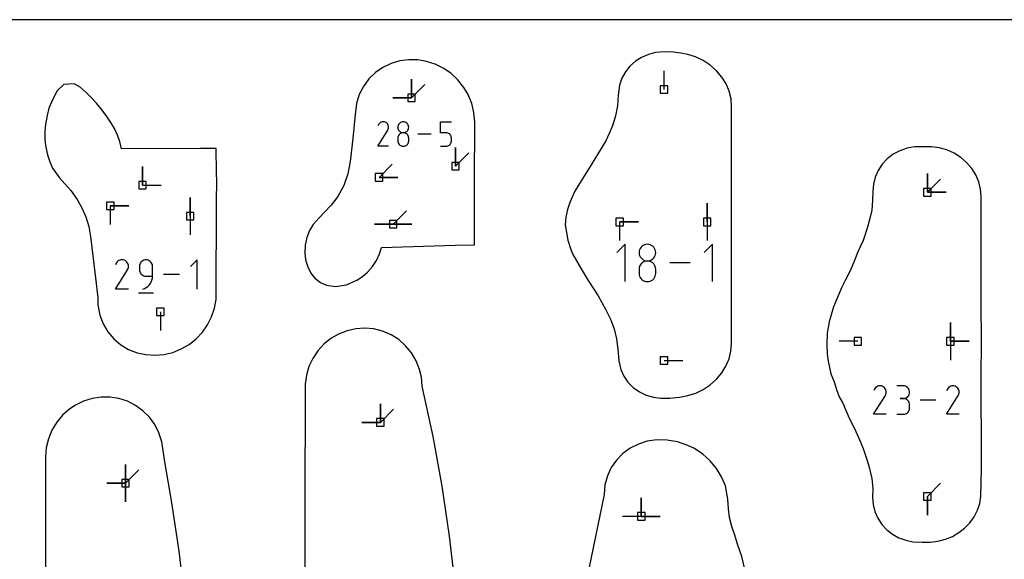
# Model space of a CAD drawing. Extents: x 0 to 600, y 0 to 900.
# Tile 52 of 55: x 438 to 513, y 859 to 900. Entities that reach past the tile are written whole.
import ezdxf

# ---------------------------------------------------------------- set-up
doc = ezdxf.new("R2010")
doc.units = 0

msp = doc.modelspace()

# ---------------------------------------------------------------- linework, layer by layer
at = {"layer": 'annotation', "color": 1}
for p, q in [((487.477373, 894.661804), (487.477373, 896.090554)), ((468.181905, 894.030051), (468.181905, 895.458801)), ((468.181905, 894.030051), (468.181905, 895.458801)), ((468.181905, 895.458801), (468.181905, 894.030051)), ((468.181905, 894.030051), (468.181905, 895.458801)), ((468.181905, 895.458801), (468.181905, 894.030051)), ((468.181905, 894.030051), (469.192183, 895.04033)), ((468.181905, 894.030051), (466.753155, 894.030051)), ((468.181905, 894.030051), (466.753155, 894.030051)), ((466.753155, 894.030051), (468.181905, 894.030051)), ((465.654051, 891.993352), (465.599433, 891.88858)), ((465.697395, 892.054814), (465.654051, 891.993352)), ((465.749398, 892.106121), (465.697395, 892.054814)), ((465.808478, 892.146861), (465.749398, 892.106121)), ((465.873054, 892.176624), (465.808478, 892.146861)), ((465.941544, 892.194999), (465.873054, 892.176624)), ((466.012367, 892.201574), (465.941544, 892.194999)), ((466.083941, 892.19594), (466.012367, 892.201574)), ((466.154685, 892.177686), (466.083941, 892.19594)), ((466.223017, 892.1464), (466.154685, 892.177686)), ((466.284132, 892.103002), (466.223017, 892.1464)), ((466.223017, 892.1464), (466.223017, 892.1464)), ((466.335231, 892.050925), (466.284132, 892.103002)), ((466.37586, 891.991764), (466.335231, 892.050925)), ((466.405563, 891.927117), (466.37586, 891.991764)), ((466.423887, 891.858578), (466.405563, 891.927117)), ((466.430378, 891.787745), (466.423887, 891.858578)), ((466.42458, 891.716212), (466.430378, 891.787745)), ((467.139316, 891.858473), (467.132604, 891.783999)), ((467.132604, 891.783999), (467.132604, 891.783999)), ((467.132604, 891.783999), (467.13932, 891.709175)), ((467.158661, 891.928643), (467.139316, 891.858473)), ((467.189458, 891.993317), (467.158661, 891.928643)), ((467.230525, 892.051307), (467.189458, 891.993317)), ((467.280679, 892.101422), (467.230525, 892.051307)), ((467.338739, 892.142471), (467.280679, 892.101422)), ((467.40352, 892.173266), (467.338739, 892.142471)), ((467.473842, 892.192615), (467.40352, 892.173266)), ((467.548522, 892.19933), (467.473842, 892.192615)), ((467.623203, 892.192615), (467.548522, 892.19933)), ((467.548522, 892.19933), (467.548522, 892.19933)), ((467.693525, 892.173266), (467.623203, 892.192615)), ((467.758306, 892.142471), (467.693525, 892.173266)), ((467.816366, 892.101422), (467.758306, 892.142471)), ((467.86652, 892.051307), (467.816366, 892.101422)), ((467.907587, 891.993317), (467.86652, 892.051307)), ((467.938384, 891.928643), (467.907587, 891.993317)), ((467.957729, 891.858473), (467.938384, 891.928643)), ((467.957725, 891.709175), (467.964441, 891.783999)), ((467.964441, 891.783999), (467.957729, 891.858473)), ((467.964441, 891.783999), (467.964441, 891.783999)), ((470.393291, 891.367552), (470.393291, 892.20162)), ((470.393291, 892.20162), (471.225127, 892.20162)), ((465.598259, 890.328623), (466.366903, 891.566041)), ((466.366903, 891.566041), (466.367821, 891.567178)), ((466.366903, 891.566041), (466.366903, 891.566041)), ((466.367821, 891.567178), (466.368703, 891.568324)), ((466.368703, 891.568324), (466.369552, 891.569491)), ((466.369552, 891.569491), (466.370375, 891.570686)), ((466.370375, 891.570686), (466.371178, 891.571919)), ((466.371178, 891.571919), (466.371966, 891.573201)), ((466.371966, 891.573201), (466.372746, 891.574541)), ((466.372746, 891.574541), (466.373523, 891.575949)), ((466.373523, 891.575949), (466.374302, 891.577434)), ((466.374302, 891.577434), (466.40604, 891.645576)), ((466.374302, 891.577434), (466.374302, 891.577434)), ((466.40604, 891.645576), (466.42458, 891.716212)), ((467.139316, 891.025895), (467.132604, 890.951106)), ((467.158661, 891.096309), (467.139316, 891.025895)), ((467.13932, 891.709175), (467.158675, 891.638733)), ((467.189458, 891.161168), (467.158661, 891.096309)), ((467.158675, 891.638733), (467.189484, 891.573854)), ((467.230525, 891.21929), (467.189458, 891.161168)), ((467.189484, 891.573854), (467.230564, 891.515718)), ((467.280679, 891.269493), (467.230525, 891.21929)), ((467.230564, 891.515718), (467.280728, 891.465505)), ((467.338739, 891.310596), (467.280679, 891.269493)), ((467.280728, 891.465505), (467.338791, 891.424395)), ((467.40352, 891.341418), (467.338739, 891.310596)), ((467.338791, 891.424395), (467.403568, 891.39357)), ((467.473842, 891.360778), (467.40352, 891.341418)), ((467.403568, 891.39357), (467.473873, 891.374209)), ((467.548522, 891.367494), (467.473842, 891.360778)), ((467.473873, 891.374209), (467.548522, 891.367494)), ((467.548522, 891.367494), (467.623172, 891.374209)), ((467.623203, 891.360782), (467.548522, 891.367494)), ((467.548522, 891.367494), (467.548522, 891.367494)), ((467.548522, 891.367494), (467.548522, 891.367494)), ((467.623172, 891.374209), (467.693477, 891.39357)), ((467.693525, 891.341432), (467.623203, 891.360782)), ((467.693477, 891.39357), (467.758254, 891.424395)), ((467.758306, 891.310622), (467.693525, 891.341432)), ((467.758254, 891.424395), (467.816317, 891.465505)), ((467.816366, 891.269532), (467.758306, 891.310622)), ((467.816317, 891.465505), (467.866481, 891.515718)), ((467.86652, 891.219338), (467.816366, 891.269532)), ((467.866481, 891.515718), (467.90756, 891.573854)), ((467.907587, 891.16122), (467.86652, 891.219338)), ((467.90756, 891.573854), (467.93837, 891.638733)), ((467.938384, 891.096357), (467.907587, 891.16122)), ((467.93837, 891.638733), (467.957725, 891.709175)), ((467.957729, 891.025926), (467.938384, 891.096357)), ((467.964441, 890.951106), (467.957729, 891.025926)), ((469.691099, 891.265129), (468.666985, 891.265129)), ((470.809209, 891.367552), (470.393291, 891.367552)), ((470.88389, 891.360877), (470.809209, 891.367552)), ((470.954212, 891.341624), (470.88389, 891.360877)), ((471.018993, 891.310955), (470.954212, 891.341624)), ((471.077052, 891.270031), (471.018993, 891.310955)), ((471.127207, 891.220013), (471.077052, 891.270031)), ((471.168274, 891.162062), (471.127207, 891.220013)), ((471.199071, 891.097339), (471.168274, 891.162062)), ((471.218416, 891.027005), (471.199071, 891.097339)), ((471.225127, 890.952222), (471.218416, 891.027005)), ((466.430095, 890.328623), (465.598259, 890.328623)), ((467.132604, 890.951106), (467.132604, 890.74391)), ((467.132604, 890.74391), (467.132604, 890.74391)), ((467.132604, 890.74391), (467.13932, 890.669126)), ((467.13932, 890.669126), (467.158675, 890.598793)), ((467.158675, 890.598793), (467.189484, 890.53407)), ((467.189484, 890.53407), (467.230564, 890.476119)), ((467.230564, 890.476119), (467.280728, 890.426101)), ((467.280728, 890.426101), (467.338791, 890.385177)), ((467.338791, 890.385177), (467.403568, 890.354508)), ((467.403568, 890.354508), (467.473873, 890.335255)), ((467.473873, 890.335255), (467.548522, 890.328579)), ((467.548522, 890.328579), (467.623172, 890.335255)), ((467.548522, 890.328579), (467.548522, 890.328579)), ((467.623172, 890.335255), (467.693477, 890.354508)), ((467.693477, 890.354508), (467.758254, 890.385177)), ((467.758254, 890.385177), (467.816317, 890.426101)), ((467.816317, 890.426101), (467.866481, 890.476119)), ((467.866481, 890.476119), (467.90756, 890.53407)), ((467.90756, 890.53407), (467.93837, 890.598793)), ((467.93837, 890.598793), (467.957725, 890.669126)), ((467.957725, 890.669126), (467.964441, 890.74391)), ((467.964441, 890.74391), (467.964441, 890.951106)), ((467.964441, 890.951106), (467.964441, 890.951106)), ((470.393291, 890.328638), (470.809209, 890.328638)), ((470.809209, 890.328638), (470.883859, 890.33535)), ((470.809209, 890.328638), (470.809209, 890.328638)), ((470.883859, 890.33535), (470.954164, 890.3547)), ((470.954164, 890.3547), (471.018941, 890.385509)), ((471.018941, 890.385509), (471.077004, 890.4266)), ((471.077004, 890.4266), (471.127168, 890.476794)), ((471.127168, 890.476794), (471.168247, 890.534911)), ((471.168247, 890.534911), (471.199057, 890.599775)), ((471.199057, 890.599775), (471.218412, 890.670206)), ((471.218412, 890.670206), (471.225127, 890.745026)), ((471.225127, 890.745026), (471.225127, 890.952222)), ((471.225127, 890.952222), (471.225127, 890.952222)), ((471.542533, 888.806887), (471.542533, 890.235637)), ((471.542533, 888.806887), (471.542533, 890.235637)), ((471.542533, 890.235637), (471.542533, 888.806887)), ((471.542533, 888.806887), (472.552812, 889.817165)), ((447.615741, 887.358757), (447.615741, 888.787507)), ((447.615741, 887.358757), (447.615741, 888.787507)), ((447.615741, 888.787507), (447.615741, 887.358757)), ((465.697632, 887.956928), (466.707911, 888.967206)), ((465.697632, 887.956928), (467.126382, 887.956928)), ((465.697632, 887.956928), (467.126382, 887.956928)), ((467.126382, 887.956928), (465.697632, 887.956928)), ((507.605336, 886.815884), (507.605336, 888.244634)), ((507.605336, 886.815884), (507.605336, 888.244634)), ((507.605336, 888.244634), (507.605336, 886.815884)), ((507.605336, 886.815884), (507.605336, 888.244634)), ((507.605336, 888.244634), (507.605336, 886.815884)), ((447.615741, 887.358757), (449.044491, 887.358757)), ((507.605336, 886.815884), (508.615615, 887.826163)), ((507.605336, 886.815884), (509.034086, 886.815884)), ((507.605336, 886.815884), (509.034086, 886.815884)), ((509.034086, 886.815884), (507.605336, 886.815884)), ((445.159263, 885.774313), (445.159262, 884.345563)), ((445.159263, 885.774313), (446.588013, 885.774313)), ((445.159263, 885.774313), (446.588013, 885.774313)), ((446.588013, 885.774313), (445.159263, 885.774313)), ((451.264544, 884.998059), (451.264544, 886.426809)), ((451.264544, 884.998059), (451.264544, 886.426809)), ((451.264544, 886.426809), (451.264544, 884.998059)), ((490.780151, 884.551384), (490.780151, 885.980134)), ((490.780151, 884.551384), (490.780151, 885.980134)), ((490.780151, 885.980134), (490.780151, 884.551384)), ((451.264544, 884.998059), (451.264544, 883.569309)), ((466.784864, 884.384497), (467.795143, 885.394776)), ((466.784864, 884.384497), (465.356114, 884.384497)), ((466.784864, 884.384497), (465.356114, 884.384497)), ((465.356114, 884.384497), (466.784864, 884.384497)), ((466.784864, 884.384497), (468.213614, 884.384497)), ((466.784864, 884.384497), (468.213614, 884.384497)), ((468.213614, 884.384497), (466.784864, 884.384497)), ((466.784864, 884.384497), (468.213614, 884.384497)), ((468.213614, 884.384497), (466.784864, 884.384497)), ((484.08725, 884.551384), (484.087249, 883.122634)), ((484.08725, 884.551384), (485.516, 884.551384)), ((484.08725, 884.551384), (485.516, 884.551384)), ((485.516, 884.551384), (484.08725, 884.551384)), ((490.780151, 884.551384), (490.780151, 883.122634)), ((484.502928, 882.847906), (483.867426, 882.212225)), ((484.502928, 879.989311), (484.502928, 882.847906)), ((485.800808, 882.694981), (485.724261, 882.618495)), ((485.889419, 882.757632), (485.800808, 882.694981)), ((485.988291, 882.804631), (485.889419, 882.757632)), ((486.095618, 882.834163), (485.988291, 882.804631)), ((486.209597, 882.844411), (486.095618, 882.834163)), ((486.323576, 882.834163), (486.209597, 882.844411)), ((486.209597, 882.844411), (486.209597, 882.844411)), ((486.430903, 882.804631), (486.323576, 882.834163)), ((486.529775, 882.757632), (486.430903, 882.804631)), ((486.618386, 882.694981), (486.529775, 882.757632)), ((486.694933, 882.618495), (486.618386, 882.694981)), ((491.186951, 882.847906), (490.551449, 882.212225)), ((491.186951, 879.989311), (491.186951, 882.847906)), ((485.585054, 882.324186), (485.574812, 882.210522)), ((485.574812, 882.210522), (485.574812, 882.210522)), ((485.574812, 882.210522), (485.58506, 882.096323)), ((485.61458, 882.431281), (485.585054, 882.324186)), ((485.58506, 882.096323), (485.614601, 881.988813)), ((485.661584, 882.529989), (485.61458, 882.431281)), ((485.614601, 881.988813), (485.661623, 881.889793)), ((485.724261, 882.618495), (485.661584, 882.529989)), ((486.75761, 882.529989), (486.694933, 882.618495)), ((486.75757, 881.889793), (486.804593, 881.988813)), ((486.804614, 882.431281), (486.75761, 882.529989)), ((486.804593, 881.988813), (486.834133, 882.096323)), ((486.834139, 882.324186), (486.804614, 882.431281)), ((486.834133, 882.096323), (486.844382, 882.210522)), ((486.844382, 882.210522), (486.834139, 882.324186)), ((486.844382, 882.210522), (486.844382, 882.210522)), ((445.614878, 881.40854), (445.549374, 881.282887)), ((445.66686, 881.482251), (445.614878, 881.40854)), ((445.729227, 881.543783), (445.66686, 881.482251)), ((445.800081, 881.592643), (445.729227, 881.543783)), ((445.877528, 881.628338), (445.800081, 881.592643)), ((445.959668, 881.650375), (445.877528, 881.628338)), ((446.044606, 881.658261), (445.959668, 881.650375)), ((446.130445, 881.651504), (446.044606, 881.658261)), ((446.215288, 881.629612), (446.130445, 881.651504)), ((446.297238, 881.59209), (446.215288, 881.629612)), ((446.370534, 881.540043), (446.297238, 881.59209)), ((446.297238, 881.59209), (446.297238, 881.59209)), ((446.431817, 881.477587), (446.370534, 881.540043)), ((446.480543, 881.406636), (446.431817, 881.477587)), ((446.516166, 881.329104), (446.480543, 881.406636)), ((446.538142, 881.246905), (446.516166, 881.329104)), ((446.545926, 881.161955), (446.538142, 881.246905)), ((447.39602, 881.248537), (447.387966, 881.158801)), ((447.419232, 881.333018), (447.39602, 881.248537)), ((447.456183, 881.410828), (447.419232, 881.333018)), ((447.505449, 881.480551), (447.456183, 881.410828)), ((447.565611, 881.540771), (447.505449, 881.480551)), ((447.635246, 881.590074), (447.565611, 881.540771)), ((447.712933, 881.627042), (447.635246, 881.590074)), ((447.79725, 881.650262), (447.712933, 881.627042)), ((447.886777, 881.658316), (447.79725, 881.650262)), ((447.97649, 881.650262), (447.886777, 881.658316)), ((447.886777, 881.658316), (447.886777, 881.658316)), ((448.060906, 881.627042), (447.97649, 881.650262)), ((448.138622, 881.590074), (448.060906, 881.627042)), ((448.208233, 881.540771), (448.138622, 881.590074)), ((448.268337, 881.480551), (448.208233, 881.540771)), ((448.317528, 881.410828), (448.268337, 881.480551)), ((448.354403, 881.333018), (448.317528, 881.410828)), ((448.377558, 881.248537), (448.354403, 881.333018)), ((448.385588, 881.158801), (448.377558, 881.248537)), ((451.798096, 881.658316), (451.298722, 881.158801)), ((451.798096, 879.412048), (451.798096, 881.658316)), ((485.661584, 881.259941), (485.61458, 881.160951)), ((485.724261, 881.348647), (485.661584, 881.259941)), ((485.661623, 881.889793), (485.72432, 881.801064)), ((485.800808, 881.425269), (485.724261, 881.348647)), ((485.72432, 881.801064), (485.800881, 881.724427)), ((485.889419, 881.488002), (485.800808, 881.425269)), ((485.800881, 881.724427), (485.889499, 881.661685)), ((485.988291, 881.535043), (485.889419, 881.488002)), ((485.889499, 881.661685), (485.988363, 881.614639)), ((486.095618, 881.56459), (485.988291, 881.535043)), ((485.988363, 881.614639), (486.095665, 881.58509)), ((486.209597, 881.57484), (486.095618, 881.56459)), ((486.095665, 881.58509), (486.209597, 881.57484)), ((486.209597, 881.57484), (486.323528, 881.58509)), ((486.323576, 881.564596), (486.209597, 881.57484)), ((486.209597, 881.57484), (486.209597, 881.57484)), ((486.209597, 881.57484), (486.209597, 881.57484)), ((486.323528, 881.58509), (486.430831, 881.614639)), ((486.430903, 881.535064), (486.323576, 881.564596)), ((486.430831, 881.614639), (486.529695, 881.661685)), ((486.529775, 881.488042), (486.430903, 881.535064)), ((486.529695, 881.661685), (486.618312, 881.724427)), ((486.618386, 881.425328), (486.529775, 881.488042)), ((486.618312, 881.724427), (486.694874, 881.801064)), ((486.694933, 881.348721), (486.618386, 881.425328)), ((486.694874, 881.801064), (486.75757, 881.889793)), ((486.75761, 881.26002), (486.694933, 881.348721)), ((486.804614, 881.161024), (486.75761, 881.26002)), ((489.479655, 881.418609), (487.916624, 881.418609)), ((445.547966, 879.412029), (446.469801, 880.896065)), ((446.469801, 880.896065), (446.470903, 880.897429)), ((446.469801, 880.896065), (446.469801, 880.896065)), ((446.470903, 880.897429), (446.471959, 880.898804)), ((446.471959, 880.898804), (446.472978, 880.900203)), ((446.472978, 880.900203), (446.473965, 880.901636)), ((446.473965, 880.901636), (446.474928, 880.903115)), ((446.474928, 880.903115), (446.475874, 880.904653)), ((446.475874, 880.904653), (446.476809, 880.90626)), ((446.476809, 880.90626), (446.47774, 880.907948)), ((446.47774, 880.907948), (446.478675, 880.909729)), ((446.478675, 880.909729), (446.516738, 880.991452)), ((446.478675, 880.909729), (446.478675, 880.909729)), ((446.516738, 880.991452), (446.538973, 881.076166)), ((446.538973, 881.076166), (446.545926, 881.161955)), ((447.387966, 881.158801), (447.387966, 880.909043)), ((447.387966, 880.909043), (447.387966, 880.909043)), ((447.387966, 880.909043), (447.39602, 880.819312)), ((447.39602, 880.819312), (447.419232, 880.734844)), ((447.419232, 880.734844), (447.456183, 880.657053)), ((447.456183, 880.657053), (447.505449, 880.587352)), ((447.505449, 880.587352), (447.565611, 880.527155)), ((447.565611, 880.527155), (447.635246, 880.477875)), ((447.635246, 880.477875), (447.712933, 880.440925)), ((447.712933, 880.440925), (447.79725, 880.417719)), ((448.385588, 880.409669), (448.385588, 881.158801)), ((448.385588, 881.158801), (448.385588, 881.158801)), ((450.456512, 880.535182), (449.228291, 880.535182)), ((485.585054, 881.053483), (485.574812, 880.939338)), ((485.574812, 880.939338), (485.574812, 880.62311)), ((485.574812, 880.62311), (485.574812, 880.62311)), ((485.574812, 880.62311), (485.58506, 880.508973)), ((485.61458, 881.160951), (485.585054, 881.053483)), ((485.58506, 880.508973), (485.614601, 880.401628)), ((486.804593, 880.401628), (486.834133, 880.508973)), ((486.834139, 881.05353), (486.804614, 881.161024)), ((486.834133, 880.508973), (486.844382, 880.62311)), ((486.844382, 880.939338), (486.834139, 881.05353)), ((486.844382, 880.62311), (486.844382, 880.939338)), ((486.844382, 880.939338), (486.844382, 880.939338)), ((447.79725, 880.417719), (447.886777, 880.409669)), ((447.886777, 880.409669), (448.385588, 880.409669)), ((448.028599, 879.625769), (448.132041, 879.729516)), ((448.132041, 879.729516), (448.21971, 879.846465)), ((448.21971, 879.846465), (448.290252, 879.974786)), ((448.290252, 879.974786), (448.342314, 880.112647)), ((448.342314, 880.112647), (448.374544, 880.258218)), ((448.374544, 880.258218), (448.385588, 880.409669)), ((485.614601, 880.401628), (485.661623, 880.302846)), ((485.661623, 880.302846), (485.72432, 880.2144)), ((485.72432, 880.2144), (485.800881, 880.138061)), ((485.800881, 880.138061), (485.889499, 880.075602)), ((485.889499, 880.075602), (485.988363, 880.028794)), ((485.988363, 880.028794), (486.095665, 879.99941)), ((486.095665, 879.99941), (486.209597, 879.989221)), ((486.209597, 879.989221), (486.323528, 879.99941)), ((486.209597, 879.989221), (486.209597, 879.989221)), ((486.323528, 879.99941), (486.430831, 880.028794)), ((486.430831, 880.028794), (486.529695, 880.075602)), ((486.529695, 880.075602), (486.618312, 880.138061)), ((486.618312, 880.138061), (486.694874, 880.2144)), ((486.694874, 880.2144), (486.75757, 880.302846)), ((486.75757, 880.302846), (486.804593, 880.401628)), ((446.545587, 879.412029), (445.547966, 879.412029)), ((447.325633, 879.131264), (448.448767, 879.131264)), ((447.637161, 879.412048), (447.779806, 879.465204)), ((447.637161, 879.412048), (447.637161, 879.412048)), ((447.779806, 879.465204), (447.910736, 879.537055)), ((447.910736, 879.537055), (448.028599, 879.625769)), ((448.984931, 877.681361), (448.984931, 876.252611)), ((509.363995, 875.430332), (509.363995, 876.859082)), ((509.363995, 875.430332), (509.363995, 876.859082)), ((509.363995, 876.859082), (509.363995, 875.430332)), ((509.363995, 875.430332), (509.363995, 876.859082)), ((509.363995, 876.859082), (509.363995, 875.430332)), ((502.286608, 875.430332), (500.857858, 875.430332)), ((509.363995, 875.430332), (510.792745, 875.430332)), ((509.363995, 875.430332), (510.792745, 875.430332)), ((510.792745, 875.430332), (509.363995, 875.430332)), ((509.363995, 875.430332), (509.363995, 874.001582)), ((487.477373, 873.965392), (488.906123, 873.965392)), ((503.565268, 871.787733), (503.501804, 871.665992)), ((503.615631, 871.85915), (503.565268, 871.787733)), ((503.676056, 871.918766), (503.615631, 871.85915)), ((503.744705, 871.966104), (503.676056, 871.918766)), ((503.81974, 872.000687), (503.744705, 871.966104)), ((503.899323, 872.022038), (503.81974, 872.000687)), ((503.981616, 872.029679), (503.899323, 872.022038)), ((504.064782, 872.023132), (503.981616, 872.029679)), ((504.146983, 872.001921), (504.064782, 872.023132)), ((504.226382, 871.965568), (504.146983, 872.001921)), ((504.297396, 871.915142), (504.226382, 871.965568)), ((504.226382, 871.965568), (504.226382, 871.965568)), ((504.356771, 871.85463), (504.297396, 871.915142)), ((504.403979, 871.785888), (504.356771, 871.85463)), ((504.438493, 871.710771), (504.403979, 871.785888)), ((504.459785, 871.631132), (504.438493, 871.710771)), ((504.439047, 871.383632), (504.46059, 871.465708)), ((504.467327, 871.548826), (504.459785, 871.631132)), ((504.46059, 871.465708), (504.467327, 871.548826)), ((505.766564, 872.027207), (505.283285, 872.027207)), ((505.853483, 872.019405), (505.766564, 872.027207)), ((505.935271, 871.996922), (505.853483, 872.019405)), ((506.010567, 871.96114), (505.935271, 871.996922)), ((506.078011, 871.913442), (506.010567, 871.96114)), ((506.136243, 871.855211), (506.078011, 871.913442)), ((506.183903, 871.787829), (506.136243, 871.855211)), ((506.21963, 871.71268), (506.183903, 871.787829)), ((506.242063, 871.631146), (506.21963, 871.71268)), ((506.21963, 871.375817), (506.242063, 871.457668)), ((506.249844, 871.54461), (506.242063, 871.631146)), ((506.242063, 871.457668), (506.249844, 871.54461)), ((506.249844, 871.54461), (506.249844, 871.54461)), ((509.13706, 871.787733), (509.073596, 871.665992)), ((509.187423, 871.85915), (509.13706, 871.787733)), ((509.247848, 871.918766), (509.187423, 871.85915)), ((509.316497, 871.966104), (509.247848, 871.918766)), ((509.391531, 872.000687), (509.316497, 871.966104)), ((509.471114, 872.022038), (509.391531, 872.000687)), ((509.553408, 872.029679), (509.471114, 872.022038)), ((509.636574, 872.023132), (509.553408, 872.029679)), ((509.718775, 872.001921), (509.636574, 872.023132)), ((509.798174, 871.965568), (509.718775, 872.001921)), ((509.869187, 871.915142), (509.798174, 871.965568)), ((509.798174, 871.965568), (509.798174, 871.965568)), ((509.928562, 871.85463), (509.869187, 871.915142)), ((509.975771, 871.785888), (509.928562, 871.85463)), ((510.010285, 871.710771), (509.975771, 871.785888)), ((510.031577, 871.631132), (510.010285, 871.710771)), ((510.010839, 871.383632), (510.032382, 871.465708)), ((510.039118, 871.548826), (510.031577, 871.631132)), ((510.032382, 871.465708), (510.039118, 871.548826)), ((465.800846, 869.236961), (465.800846, 870.665711)), ((465.800846, 869.236961), (465.800846, 870.665711)), ((465.800846, 870.665711), (465.800846, 869.236961)), ((465.800846, 869.236961), (465.800846, 870.665711)), ((465.800846, 870.665711), (465.800846, 869.236961)), ((503.500439, 869.853388), (504.393571, 871.291215)), ((504.393571, 871.291215), (504.394639, 871.292536)), ((504.393571, 871.291215), (504.393571, 871.291215)), ((504.394639, 871.292536), (504.395663, 871.293869)), ((504.395663, 871.293869), (504.39665, 871.295224)), ((504.39665, 871.295224), (504.397606, 871.296612)), ((504.397606, 871.296612), (504.398539, 871.298046)), ((504.398539, 871.298046), (504.399455, 871.299536)), ((504.399455, 871.299536), (504.400361, 871.301093)), ((504.400361, 871.301093), (504.401264, 871.302728)), ((504.401264, 871.302728), (504.40217, 871.304454)), ((504.40217, 871.304454), (504.439047, 871.383632)), ((504.40217, 871.304454), (504.40217, 871.304454)), ((505.766564, 871.060648), (505.524583, 871.060648)), ((505.524583, 871.060648), (505.766564, 871.060648)), ((505.766564, 871.060648), (505.853483, 871.068452)), ((505.853483, 871.052847), (505.766564, 871.060648)), ((505.766564, 871.060648), (505.766564, 871.060648)), ((505.853483, 871.068452), (505.935271, 871.090948)), ((505.935271, 871.030363), (505.853483, 871.052847)), ((505.935271, 871.090948), (506.010567, 871.126766)), ((506.010567, 870.994581), (505.935271, 871.030363)), ((506.010567, 871.126766), (506.078011, 871.174533)), ((506.078011, 870.946883), (506.010567, 870.994581)), ((506.078011, 871.174533), (506.136243, 871.232878)), ((506.136243, 870.888652), (506.078011, 870.946883)), ((506.136243, 871.232878), (506.183903, 871.30043)), ((506.183903, 870.821271), (506.136243, 870.888652)), ((506.183903, 871.30043), (506.21963, 871.375817)), ((506.21963, 870.746121), (506.183903, 870.821271)), ((506.242063, 870.664587), (506.21963, 870.746121)), ((506.249844, 870.578051), (506.242063, 870.664587)), ((508.256149, 870.941569), (507.066171, 870.941569)), ((509.072231, 869.853388), (509.965363, 871.291215)), ((509.965363, 871.291215), (509.966431, 871.292536)), ((509.965363, 871.291215), (509.965363, 871.291215)), ((509.966431, 871.292536), (509.967455, 871.293869)), ((509.967455, 871.293869), (509.968441, 871.295224)), ((509.968441, 871.295224), (509.969398, 871.296612)), ((509.969398, 871.296612), (509.970331, 871.298046)), ((509.970331, 871.298046), (509.971247, 871.299536)), ((509.971247, 871.299536), (509.972153, 871.301093)), ((509.972153, 871.301093), (509.973055, 871.302728)), ((509.973055, 871.302728), (509.973961, 871.304454)), ((509.973961, 871.304454), (510.010839, 871.383632)), ((509.973961, 871.304454), (509.973961, 871.304454)), ((465.800846, 869.236961), (466.811125, 870.24724)), ((505.935271, 869.883743), (506.010567, 869.91951)), ((506.010567, 869.91951), (506.078011, 869.967193)), ((506.078011, 869.967193), (506.136243, 870.025413)), ((506.136243, 870.025413), (506.183903, 870.09279)), ((506.183903, 870.09279), (506.21963, 870.167945)), ((506.21963, 870.167945), (506.242063, 870.249498)), ((506.242063, 870.249498), (506.249844, 870.33607)), ((506.249844, 870.33607), (506.249844, 870.578051)), ((506.249844, 870.578051), (506.249844, 870.578051)), ((465.800846, 869.236961), (464.372096, 869.236961)), ((465.800846, 869.236961), (464.372096, 869.236961)), ((464.372096, 869.236961), (465.800846, 869.236961)), ((504.466998, 869.853388), (503.500439, 869.853388)), ((505.283285, 869.853473), (505.766564, 869.853473)), ((505.766564, 869.853473), (505.853483, 869.861271)), ((505.766564, 869.853473), (505.766564, 869.853473)), ((505.853483, 869.861271), (505.935271, 869.883743)), ((510.03879, 869.853388), (509.072231, 869.853388)), ((446.326242, 864.590991), (446.326242, 866.019741)), ((446.326242, 864.590991), (446.326242, 866.019741)), ((446.326242, 866.019741), (446.326242, 864.590991)), ((446.326242, 864.590991), (446.326242, 866.019741)), ((446.326242, 866.019741), (446.326242, 864.590991)), ((446.326242, 864.590991), (446.326242, 866.019741)), ((446.326242, 866.019741), (446.326242, 864.590991)), ((446.326242, 864.590991), (447.336521, 865.60127)), ((446.326242, 864.590991), (444.897492, 864.590991)), ((446.326242, 864.590991), (444.897492, 864.590991)), ((444.897492, 864.590991), (446.326242, 864.590991)), ((446.326242, 864.590991), (446.326242, 863.162241)), ((446.326242, 864.590991), (446.326242, 863.162241)), ((446.326242, 863.162241), (446.326242, 864.590991)), ((446.326242, 864.590991), (446.326242, 863.162241)), ((446.326242, 863.162241), (446.326242, 864.590991)), ((507.605336, 863.578536), (508.615615, 864.588814)), ((485.743364, 862.056739), (485.743364, 863.485489)), ((485.743364, 862.056739), (485.743364, 863.485489)), ((485.743364, 863.485489), (485.743364, 862.056739)), ((485.743364, 862.056739), (485.743364, 863.485489)), ((485.743364, 863.485489), (485.743364, 862.056739)), ((507.605336, 863.578536), (507.605336, 862.149786)), ((507.605336, 863.578536), (507.605336, 862.149786)), ((507.605336, 862.149786), (507.605336, 863.578536)), ((485.743364, 862.056739), (484.314614, 862.056739)), ((485.743364, 862.056739), (487.172114, 862.056739)), ((485.743364, 862.056739), (487.172114, 862.056739)), ((487.172114, 862.056739), (485.743364, 862.056739))]:
    msp.add_line(p, q, dxfattribs=at)
at = {"layer": 'boundary', "color": 5}
for p, q in [((485.763555, 897.119434), (485.292364, 896.822377)), ((486.279653, 897.340654), (485.763555, 897.119434)), ((486.828435, 897.483144), (486.279653, 897.340654)), ((487.566026, 897.542654), (486.828435, 897.483144)), ((488.19959, 897.514581), (487.566026, 897.542654)), ((488.762518, 897.44495), (488.19959, 897.514581)), ((489.287677, 897.354221), (488.762518, 897.44495)), ((489.896268, 897.157906), (489.287677, 897.354221)), ((490.474674, 896.878375), (489.896268, 897.157906)), ((465.99834, 896.352278), (465.429962, 895.956902)), ((466.620446, 896.650875), (465.99834, 896.352278)), ((467.280725, 896.847756), (466.620446, 896.650875)), ((467.96327, 896.940632), (467.280725, 896.847756)), ((468.651615, 896.928944), (467.96327, 896.940632)), ((469.329097, 896.815743), (468.651615, 896.928944)), ((469.985597, 896.604303), (469.329097, 896.815743)), ((470.605442, 896.300268), (469.985597, 896.604303)), ((471.175892, 895.910756), (470.605442, 896.300268)), ((484.878015, 896.454159), (484.531871, 896.02124)), ((485.292364, 896.822377), (484.878015, 896.454159)), ((491.008389, 896.522572), (490.474674, 896.878375)), ((491.484151, 896.099406), (491.008389, 896.522572)), ((465.429962, 895.956902), (464.930299, 895.472131)), ((471.685293, 895.444248), (471.175892, 895.910756)), ((484.264402, 895.532035), (484.084739, 894.996825)), ((484.531871, 896.02124), (484.264402, 895.532035)), ((491.89017, 895.619408), (491.484151, 896.099406)), ((492.216393, 895.094565), (491.89017, 895.619408)), ((441.596898, 895.055356), (441.100193, 894.573821)), ((442.388908, 895.099315), (441.596898, 895.055356)), ((442.856878, 894.834122), (442.388908, 895.099315)), ((443.326716, 894.437271), (442.856878, 894.834122)), ((464.513278, 894.907948), (464.191309, 894.276755)), ((464.930299, 895.472131), (464.513278, 894.907948)), ((472.173887, 894.825133), (471.685293, 895.444248)), ((472.499874, 894.284798), (472.173887, 894.825133)), ((484.084739, 894.996825), (483.985107, 894.240161)), ((492.454815, 894.537963), (492.216393, 895.094565)), ((441.100193, 894.573821), (440.757734, 893.930087)), ((443.704739, 894.062907), (443.326716, 894.437271)), ((444.096497, 893.631404), (443.704739, 894.062907)), ((464.191309, 894.276755), (463.974772, 893.593242)), ((472.779407, 893.607806), (472.499874, 894.284798)), ((483.985107, 894.240161), (483.92034, 893.41509)), ((492.599679, 893.963261), (492.454815, 894.537963)), ((440.473193, 893.235304), (440.331867, 892.674128)), ((440.757734, 893.930087), (440.473193, 893.235304)), ((444.547291, 893.080439), (444.096497, 893.631404)), ((463.974772, 893.593242), (463.881847, 892.765253)), ((472.950757, 892.901741), (472.779407, 893.607806)), ((483.92034, 893.41509), (483.777206, 892.650646)), ((492.647452, 893.38153), (492.599679, 893.963261)), ((492.63951, 876.046767), (492.647452, 893.38153)), ((440.331867, 892.674128), (440.205488, 892.005884)), ((444.899581, 892.59986), (444.547291, 893.080439)), ((445.202772, 892.145255), (444.899581, 892.59986)), ((463.881847, 892.765253), (463.688432, 890.919042)), ((473.009725, 892.18172), (472.950757, 892.901741)), ((483.777206, 892.650646), (483.573881, 891.968823)), ((440.205488, 892.005884), (440.161774, 891.475214)), ((445.469123, 891.691436), (445.202772, 892.145255)), ((473.000557, 887.520732), (473.009725, 892.18172)), ((483.573881, 891.968823), (483.285546, 891.309576)), ((440.161774, 891.475214), (440.160467, 890.802198)), ((445.70179, 891.189501), (445.469123, 891.691436)), ((445.881263, 890.704825), (445.70179, 891.189501)), ((483.285546, 891.309576), (483.020083, 890.734847)), ((440.160467, 890.802198), (440.220748, 890.266135)), ((440.220748, 890.266135), (440.349905, 889.669433)), ((446.027277, 890.138811), (445.881263, 890.704825)), ((463.688432, 890.919042), (463.481851, 889.162544)), ((483.020083, 890.734847), (481.922498, 888.900711)), ((506.627711, 890.286238), (506.049975, 890.180114)), ((507.388591, 890.29128), (506.627711, 890.286238)), ((507.915958, 890.281547), (507.388591, 890.29128)), ((508.507853, 890.208373), (507.915958, 890.281547)), ((440.349905, 889.669433), (440.526532, 889.144516)), ((452.04953, 890.166906), (446.027277, 890.138811)), ((453.259971, 890.153311), (452.04953, 890.166906)), ((453.281542, 888.339415), (453.259971, 890.153311)), ((504.994396, 889.715359), (504.542725, 889.368319)), ((505.500982, 889.988224), (504.994396, 889.715359)), ((506.049975, 890.180114), (505.500982, 889.988224)), ((509.088248, 890.048021), (508.507853, 890.208373)), ((509.640406, 889.804272), (509.088248, 890.048021)), ((510.150047, 889.483329), (509.640406, 889.804272)), ((510.604475, 889.093211), (510.150047, 889.483329)), ((440.526532, 889.144516), (440.753884, 888.653815)), ((463.481851, 889.162544), (463.317101, 888.236989)), ((481.922498, 888.900711), (481.141604, 887.679368)), ((504.157046, 888.955739), (503.846858, 888.487829)), ((504.542725, 889.368319), (504.157046, 888.955739)), ((510.99264, 888.64343), (510.604475, 889.093211)), ((440.753884, 888.653815), (441.289371, 887.916837)), ((453.292822, 887.613939), (453.281542, 888.339415)), ((463.317101, 888.236989), (462.999918, 887.338547)), ((503.619734, 887.976181), (503.481185, 887.433485)), ((503.846858, 888.487829), (503.619734, 887.976181)), ((511.304901, 888.14522), (510.99264, 888.64343)), ((511.533511, 887.611023), (511.304901, 888.14522)), ((441.289371, 887.916837), (441.678803, 887.459941)), ((441.678803, 887.459941), (442.135074, 886.954075)), ((453.273376, 886.188129), (453.292822, 887.613939)), ((462.999918, 887.338547), (462.539348, 886.493938)), ((472.999967, 884.177073), (473.000557, 887.520732)), ((481.141604, 887.679368), (480.661659, 886.898765)), ((503.481185, 887.433485), (503.434775, 886.872356)), ((511.672969, 887.05395), (511.533511, 887.611023)), ((442.135074, 886.954075), (442.618693, 886.25605)), ((462.539348, 886.493938), (462.036569, 885.822899)), ((480.661659, 886.898765), (480.269414, 886.037539)), ((503.434775, 886.872356), (503.408933, 886.202863)), ((511.719885, 886.484287), (511.672969, 887.05395)), ((511.721017, 877.645881), (511.719885, 886.484287)), ((442.618693, 886.25605), (442.974284, 885.619676)), ((453.241194, 878.63624), (453.273376, 886.188129)), ((462.036569, 885.822899), (461.534712, 885.288164)), ((480.269414, 886.037539), (480.107595, 885.492157)), ((503.408933, 886.202863), (503.372114, 885.438385)), ((442.974284, 885.619676), (443.280221, 884.930284)), ((461.534712, 885.288164), (461.111147, 884.868641)), ((480.107595, 885.492157), (479.974868, 884.91793)), ((503.372114, 885.438385), (503.222776, 884.916795)), ((443.280221, 884.930284), (443.51941, 884.2052)), ((443.51941, 884.2052), (443.656757, 883.432048)), ((460.665031, 884.346738), (460.386229, 883.88782)), ((461.111147, 884.868641), (460.665031, 884.346738)), ((479.974868, 884.91793), (479.926043, 884.316975)), ((479.926043, 884.316975), (480.122074, 883.165237)), ((503.222776, 884.916795), (503.021045, 884.151199)), ((460.386229, 883.88782), (460.17799, 883.352152)), ((472.999594, 882.790949), (472.999967, 884.177073)), ((503.021045, 884.151199), (502.699547, 883.143789)), ((443.656757, 883.432048), (444.028015, 880.279197)), ((460.054197, 882.774846), (460.022532, 882.203082)), ((460.17799, 883.352152), (460.054197, 882.774846)), ((465.874343, 882.607224), (471.514407, 882.782156)), ((471.514407, 882.782156), (472.999594, 882.790949)), ((480.122074, 883.165237), (480.303839, 882.595045)), ((502.699547, 883.143789), (502.29677, 882.258)), ((460.022532, 882.203082), (460.083339, 881.658472)), ((465.506683, 881.608381), (465.731718, 882.105135)), ((465.731718, 882.105135), (465.874343, 882.607224)), ((480.303839, 882.595045), (480.491121, 882.104202)), ((480.491121, 882.104202), (481.136702, 880.957153)), ((502.29677, 882.258), (502.043916, 881.614895)), ((460.083339, 881.658472), (460.245614, 881.120784)), ((465.20065, 881.135467), (465.506683, 881.608381)), ((502.043916, 881.614895), (501.718621, 880.875403)), ((460.245614, 881.120784), (460.490841, 880.643975)), ((460.490841, 880.643975), (460.791952, 880.263377)), ((464.434594, 880.370919), (464.818152, 880.706279)), ((464.818152, 880.706279), (465.20065, 881.135467)), ((481.136702, 880.957153), (481.687722, 880.078548)), ((501.718621, 880.875403), (501.360436, 880.138771)), ((444.028015, 880.279197), (444.194788, 878.752295)), ((460.791952, 880.263377), (461.220482, 879.914761)), ((461.220482, 879.914761), (461.691938, 879.71311)), ((461.691938, 879.71311), (462.37813, 879.614054)), ((462.37813, 879.614054), (463.200429, 879.741018)), ((463.200429, 879.741018), (464.002971, 880.094895)), ((464.002971, 880.094895), (464.434594, 880.370919)), ((481.687722, 880.078548), (482.437928, 878.903325)), ((501.360436, 880.138771), (501.06765, 879.565518)), ((501.06765, 879.565518), (500.710845, 878.737072)), ((444.194788, 878.752295), (444.20058, 878.220664)), ((444.20058, 878.220664), (444.346916, 877.420253)), ((453.121362, 877.960359), (453.241194, 878.63624)), ((482.437928, 878.903325), (483.017491, 877.899395)), ((500.710845, 878.737072), (500.426763, 878.076243)), ((444.346916, 877.420253), (444.609792, 876.756798)), ((452.902811, 877.308203), (453.121362, 877.960359)), ((483.017491, 877.899395), (483.384182, 877.134442)), ((500.240908, 877.444492), (500.088856, 876.91729)), ((500.426763, 878.076243), (500.240908, 877.444492)), ((511.731435, 876.109365), (511.721017, 877.645881)), ((444.609792, 876.756798), (444.974498, 876.151949)), ((452.193502, 876.12872), (452.591122, 876.693392)), ((452.591122, 876.693392), (452.902811, 877.308203)), ((483.384182, 877.134442), (483.666857, 876.372602)), ((500.088856, 876.91729), (499.939994, 876.056628)), ((444.974498, 876.151949), (445.429773, 875.619684)), ((451.718544, 875.62585), (452.193502, 876.12872)), ((462.607822, 875.981455), (462.01218, 875.634276)), ((463.249851, 876.234396), (462.607822, 875.981455)), ((463.923608, 876.386461), (463.249851, 876.234396)), ((464.612849, 876.432797), (463.923608, 876.386461)), ((465.300659, 876.372189), (464.612849, 876.432797)), ((465.974231, 876.20424), (465.300659, 876.372189)), ((466.614521, 875.931843), (465.974231, 876.20424)), ((467.205536, 875.56055), (466.614521, 875.931843)), ((483.666857, 876.372602), (483.858563, 875.608351)), ((492.639767, 875.245795), (492.63951, 876.046767)), ((499.939994, 876.056628), (499.913653, 875.19673)), ((511.730596, 874.789139), (511.731435, 876.109365)), ((445.429773, 875.619684), (445.962466, 875.171663)), ((445.962466, 875.171663), (446.558099, 874.817006)), ((450.577648, 874.846923), (451.176187, 875.195431)), ((451.176187, 875.195431), (451.718544, 875.62585)), ((461.47613, 875.201297), (461.011773, 874.692945)), ((462.01218, 875.634276), (461.47613, 875.201297)), ((467.731971, 875.098403), (467.205536, 875.56055)), ((483.858563, 875.608351), (483.956224, 874.843792)), ((492.593685, 874.668061), (492.639767, 875.245795)), ((499.913653, 875.19673), (499.951797, 874.456276)), ((446.558099, 874.817006), (447.201175, 874.562259)), ((447.201175, 874.562259), (447.875783, 874.411458)), ((447.875783, 874.411458), (448.570086, 874.365965)), ((448.570086, 874.365965), (449.262112, 874.426433)), ((449.262112, 874.426433), (449.935339, 874.588398)), ((449.935339, 874.588398), (450.577648, 874.846923)), ((461.011773, 874.692945), (460.629314, 874.120796)), ((468.179955, 874.556028), (467.731971, 875.098403)), ((468.537319, 873.94628), (468.179955, 874.556028)), ((483.956224, 874.843792), (484.012532, 873.943766)), ((492.450901, 874.094119), (492.593685, 874.668061)), ((499.951797, 874.456276), (500.026846, 873.907311)), ((511.721588, 873.35892), (511.730596, 874.789139)), ((460.629314, 874.120796), (460.337446, 873.498045)), ((468.793982, 873.284049), (468.537319, 873.94628)), ((484.012532, 873.943766), (484.166915, 873.280947)), ((492.214634, 873.538102), (492.450901, 874.094119)), ((500.026846, 873.907311), (500.239518, 872.946867)), ((460.337446, 873.498045), (460.142821, 872.838621)), ((468.932939, 872.701366), (468.793982, 873.284049)), ((484.166915, 873.280947), (484.402729, 872.773024)), ((491.486846, 872.534281), (491.89063, 873.013804)), ((491.89063, 873.013804), (492.214634, 873.538102)), ((500.239518, 872.946867), (500.47147, 872.330112)), ((511.736949, 865.691076), (511.721588, 873.35892)), ((460.142821, 872.838621), (460.049764, 872.14934)), ((468.987465, 871.99714), (468.932939, 872.701366)), ((484.402729, 872.773024), (484.724398, 872.31267)), ((484.724398, 872.31267), (485.124144, 871.911338)), ((491.01326, 872.111499), (491.486846, 872.534281)), ((500.47147, 872.330112), (500.667208, 871.755259)), ((460.049764, 872.14934), (460.029735, 862.526112)), ((469.827265, 868.169813), (468.987465, 871.99714)), ((485.124144, 871.911338), (485.592173, 871.579065)), ((485.592173, 871.579065), (486.117011, 871.324186)), ((489.297857, 871.28037), (489.905108, 871.476684)), ((489.905108, 871.476684), (490.481596, 871.756011)), ((490.481596, 871.756011), (491.01326, 872.111499)), ((500.667208, 871.755259), (500.871796, 871.197735)), ((443.114602, 870.851597), (442.497705, 870.550364)), ((443.769693, 871.057408), (443.114602, 870.851597)), ((444.448766, 871.162551), (443.769693, 871.057408)), ((445.134933, 871.162995), (444.448766, 871.162551)), ((445.814943, 871.0578), (445.134933, 871.162995)), ((446.472658, 870.847614), (445.814943, 871.0578)), ((447.091007, 870.535915), (446.472658, 870.847614)), ((486.117011, 871.324186), (486.674535, 871.160465)), ((486.674535, 871.160465), (487.24574, 871.086757)), ((487.24574, 871.086757), (487.923291, 871.096686)), ((487.923291, 871.096686), (488.672129, 871.171791)), ((488.672129, 871.171791), (489.297857, 871.28037)), ((500.871796, 871.197735), (501.150124, 870.694389)), ((501.150124, 870.694389), (501.63839, 869.553091)), ((442.055021, 870.267749), (441.518495, 869.796412)), ((442.497705, 870.550364), (442.055021, 870.267749)), ((447.654373, 870.128642), (447.091007, 870.535915)), ((448.148125, 869.634325), (447.654373, 870.128642)), ((441.060656, 869.248349), (440.692653, 868.636905)), ((441.518495, 869.796412), (441.060656, 869.248349)), ((448.558779, 869.063904), (448.148125, 869.634325)), ((501.63839, 869.553091), (502.041661, 868.777591)), ((440.692653, 868.636905), (440.423618, 867.97729)), ((448.874661, 868.430585), (448.558779, 869.063904)), ((449.086222, 867.749682), (448.874661, 868.430585)), ((502.041661, 868.777591), (502.452956, 867.865077)), ((440.423618, 867.97729), (440.260209, 867.285839)), ((449.192213, 867.084019), (449.086222, 867.749682)), ((470.516629, 864.370759), (469.827265, 868.169813)), ((486.189918, 867.796396), (485.517182, 867.580703)), ((486.931004, 867.905581), (486.189918, 867.796396)), ((487.724875, 867.889576), (486.931004, 867.905581)), ((488.519037, 867.745365), (487.724875, 867.889576)), ((489.294096, 867.47415), (488.519037, 867.745365)), ((502.452956, 867.865077), (502.698051, 867.248079)), ((440.260209, 867.285839), (440.206456, 866.576383)), ((449.296642, 866.376453), (449.192213, 867.084019)), ((484.891263, 867.264829), (484.327461, 866.854512)), ((485.517182, 867.580703), (484.891263, 867.264829)), ((489.801598, 867.231363), (489.294096, 867.47415)), ((490.437852, 866.805761), (489.801598, 867.231363)), ((502.698051, 867.248079), (503.019751, 866.241004)), ((440.206456, 866.576383), (440.207066, 851.883341)), ((449.768134, 863.707594), (449.296642, 866.376453)), ((483.840146, 866.357592), (483.442544, 865.784361)), ((484.327461, 866.854512), (483.840146, 866.357592)), ((491.005419, 866.294576), (490.437852, 866.805761)), ((491.490329, 865.710367), (491.005419, 866.294576)), ((503.019751, 866.241004), (503.173629, 865.719889)), ((483.442544, 865.784361), (483.146175, 865.1473)), ((491.880647, 865.067507), (491.490329, 865.710367)), ((503.173629, 865.719889), (503.221628, 865.476085)), ((503.221628, 865.476085), (503.371306, 864.955286)), ((511.695685, 863.590439), (511.736949, 865.691076)), ((483.146175, 865.1473), (482.96051, 864.460878)), ((492.166742, 864.381786), (491.880647, 865.067507)), ((503.371306, 864.955286), (503.448587, 864.198966)), ((471.081851, 860.556219), (470.516629, 864.370759)), ((482.96051, 864.460878), (482.892297, 863.725816)), ((492.365975, 863.372418), (492.166742, 864.381786)), ((503.448587, 864.198966), (503.423255, 863.514238)), ((449.872458, 863.096252), (449.768134, 863.707594)), ((482.892297, 863.725816), (481.575711, 857.318523)), ((492.411775, 862.635408), (492.365975, 863.372418)), ((503.423255, 863.514238), (503.4668, 862.969144)), ((511.602121, 863.04637), (511.695685, 863.590439)), ((450.265187, 860.414577), (449.872458, 863.096252)), ((460.029735, 862.526112), (460.030013, 856.663266)), ((492.493197, 861.961025), (492.411775, 862.635408)), ((503.4668, 862.969144), (503.602029, 862.421711)), ((503.602029, 862.421711), (503.825444, 861.910003)), ((511.169871, 862.026109), (511.425065, 862.521368)), ((511.425065, 862.521368), (511.602121, 863.04637)), ((492.64934, 861.282553), (492.493197, 861.961025)), ((503.825444, 861.910003), (504.12949, 861.445476)), ((510.843154, 861.570597), (511.169871, 862.026109)), ((492.887307, 860.625763), (492.64934, 861.282553)), ((504.12949, 861.445476), (504.505045, 861.038069)), ((504.505045, 861.038069), (504.941669, 860.69603)), ((510.006752, 860.813898), (510.452615, 861.163872)), ((510.452615, 861.163872), (510.843154, 861.570597)), ((450.427549, 859.391953), (450.265187, 860.414577)), ((471.5537, 856.427381), (471.081851, 860.556219)), ((493.09058, 859.928283), (492.887307, 860.625763)), ((504.941669, 860.69603), (505.428112, 860.425767)), ((505.428112, 860.425767), (505.952436, 860.231981)), ((505.952436, 860.231981), (506.502589, 860.117535)), ((506.502589, 860.117535), (507.211586, 860.080338)), ((507.838861, 860.100062), (508.405328, 860.165917)), ((508.405328, 860.165917), (508.987992, 860.311513)), ((508.987992, 860.311513), (509.515192, 860.527838)), ((509.515192, 860.527838), (510.006752, 860.813898)), ((450.636997, 857.706475), (450.427549, 859.391953)), ((493.416241, 858.991717), (493.09058, 859.928283)), ((507.211586, 860.080338), (507.838861, 860.100062)), ((493.628507, 858.124962), (493.416241, 858.991717))]:
    msp.add_line(p, q, dxfattribs=at)
at = {"layer": 'frame', "color": 5}
msp.add_line((600, 900), (0, 900), dxfattribs=at)
at = {"layer": 'hole', "color": 5}
for p, q in [((487.763123, 894.947554), (487.191623, 894.947554)), ((487.191623, 894.947554), (487.191623, 894.376054)), ((487.763123, 894.376054), (487.763123, 894.947554)), ((468.467655, 894.315801), (467.896155, 894.315801)), ((467.896155, 894.315801), (467.896155, 893.744301)), ((468.467655, 893.744301), (468.467655, 894.315801)), ((487.191623, 894.376054), (487.763123, 894.376054)), ((467.896155, 893.744301), (468.467655, 893.744301)), ((471.828283, 889.092637), (471.256783, 889.092637)), ((471.256783, 889.092637), (471.256783, 888.521137)), ((471.828283, 888.521137), (471.828283, 889.092637)), ((465.983382, 888.242678), (465.411882, 888.242678)), ((465.411882, 888.242678), (465.411882, 887.671178)), ((465.983382, 887.671178), (465.983382, 888.242678)), ((471.256783, 888.521137), (471.828283, 888.521137)), ((447.901491, 887.644507), (447.329991, 887.644507)), ((447.329991, 887.644507), (447.329991, 887.073007)), ((447.901491, 887.073007), (447.901491, 887.644507)), ((465.411882, 887.671178), (465.983382, 887.671178)), ((447.329991, 887.073007), (447.901491, 887.073007)), ((507.891086, 887.101634), (507.319586, 887.101634)), ((507.319586, 887.101634), (507.319586, 886.530134)), ((507.319586, 886.530134), (507.891086, 886.530134)), ((507.891086, 886.530134), (507.891086, 887.101634)), ((445.445013, 886.060063), (444.873513, 886.060063)), ((444.873513, 886.060063), (444.873513, 885.488563)), ((445.445013, 885.488563), (445.445013, 886.060063)), ((444.873513, 885.488563), (445.445013, 885.488563)), ((451.550294, 885.283809), (450.978794, 885.283809)), ((450.978794, 885.283809), (450.978794, 884.712309)), ((451.550294, 884.712309), (451.550294, 885.283809)), ((450.978794, 884.712309), (451.550294, 884.712309)), ((467.070614, 884.670247), (466.499114, 884.670247)), ((466.499114, 884.670247), (466.499114, 884.098747)), ((467.070614, 884.098747), (467.070614, 884.670247)), ((484.373, 884.837134), (483.8015, 884.837134)), ((483.8015, 884.837134), (483.8015, 884.265634)), ((483.8015, 884.265634), (484.373, 884.265634)), ((484.373, 884.265634), (484.373, 884.837134)), ((491.065901, 884.837134), (490.494401, 884.837134)), ((490.494401, 884.837134), (490.494401, 884.265634)), ((490.494401, 884.265634), (491.065901, 884.265634)), ((491.065901, 884.265634), (491.065901, 884.837134)), ((466.499114, 884.098747), (467.070614, 884.098747)), ((449.270681, 877.967111), (448.699181, 877.967111)), ((448.699181, 877.967111), (448.699181, 877.395611)), ((449.270681, 877.395611), (449.270681, 877.967111)), ((448.699181, 877.395611), (449.270681, 877.395611)), ((502.572358, 875.716082), (502.000858, 875.716082)), ((502.000858, 875.716082), (502.000858, 875.144582)), ((502.572358, 875.144582), (502.572358, 875.716082)), ((509.649745, 875.716082), (509.078245, 875.716082)), ((509.078245, 875.716082), (509.078245, 875.144582)), ((509.649745, 875.144582), (509.649745, 875.716082)), ((502.000858, 875.144582), (502.572358, 875.144582)), ((509.078245, 875.144582), (509.649745, 875.144582)), ((487.763123, 874.251142), (487.191623, 874.251142)), ((487.191623, 874.251142), (487.191623, 873.679642)), ((487.191623, 873.679642), (487.763123, 873.679642)), ((487.763123, 873.679642), (487.763123, 874.251142)), ((466.086596, 869.522711), (465.515096, 869.522711)), ((465.515096, 869.522711), (465.515096, 868.951211)), ((466.086596, 868.951211), (466.086596, 869.522711)), ((465.515096, 868.951211), (466.086596, 868.951211)), ((446.611992, 864.876741), (446.040492, 864.876741)), ((446.040492, 864.876741), (446.040492, 864.305241)), ((446.611992, 864.305241), (446.611992, 864.876741)), ((446.040492, 864.305241), (446.611992, 864.305241)), ((507.891086, 863.864286), (507.319586, 863.864286)), ((507.319586, 863.864286), (507.319586, 863.292786)), ((507.319586, 863.292786), (507.891086, 863.292786)), ((507.891086, 863.292786), (507.891086, 863.864286)), ((486.029114, 862.342489), (485.457614, 862.342489)), ((485.457614, 862.342489), (485.457614, 861.770989)), ((485.457614, 861.770989), (486.029114, 861.770989)), ((486.029114, 861.770989), (486.029114, 862.342489))]:
    msp.add_line(p, q, dxfattribs=at)

doc.saveas('drawing.dxf')
